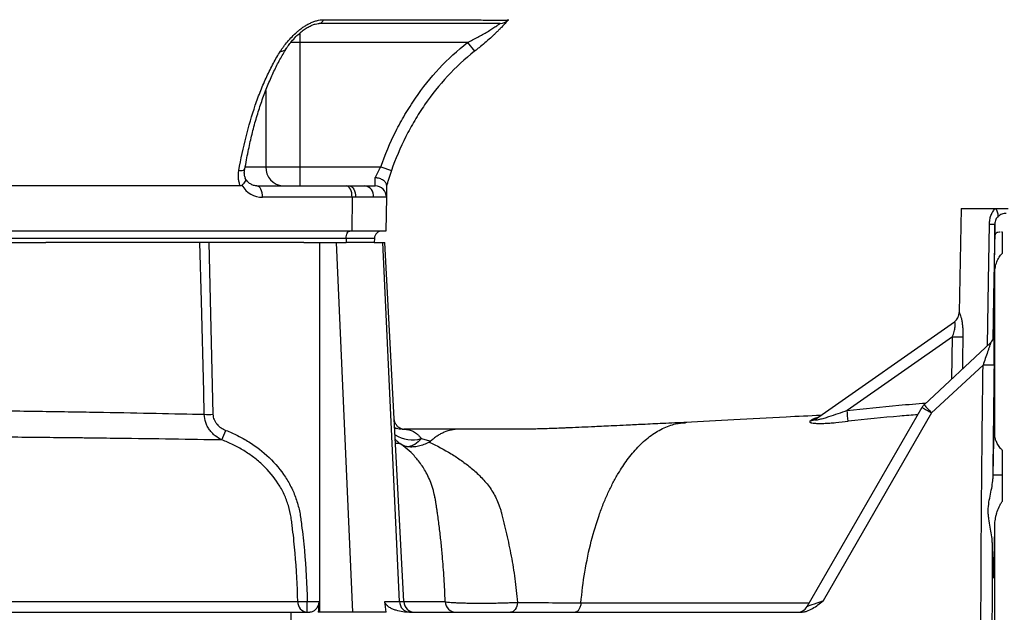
# Model space of a CAD drawing. Header units: millimetres. Extents: x 1858 to 4107, y 1016 to 5019.
# Tile 6 of 19: x 2629 to 3151, y 1531 to 1845. Entities that reach past the tile are written whole.
import ezdxf

# ---------------------------------------------------------------- set-up
doc = ezdxf.new("R2010")
doc.units = ezdxf.units.MM
doc.header["$LTSCALE"] = 2

msp = doc.modelspace()

# ---------------------------------------------------------------- linework, layer by layer
at = {"color": 7, "linetype": 'Continuous', "lineweight": 25}
for p, q in [((2790.1, 1844.72), (2869.86, 1844.72)), ((2866.42, 1832.71), (2777.61, 1832.71)), ((2777.61, 1832.71), (2777.61, 1766.71)), ((2866.42, 1832.71), (2870.14, 1828)), ((2748.28, 1765.62), (2748.3, 1765.69)), ((2759.53, 1766.71), (2777.61, 1766.71)), ((2777.61, 1766.71), (2777.61, 1756.71)), ((2777.61, 1766.71), (2820.43, 1766.71)), ((2820.43, 1766.71), (2826.1, 1764.73)), ((2817.44, 1756.71), (2817.56, 1761.02)), ((2745.97, 1756.71), (2475.59, 1756.71)), ((2754.74, 1756.71), (2802.23, 1756.71)), ((2802.23, 1756.71), (2803.81, 1756.71)), ((2803.81, 1756.71), (2811.78, 1756.71)), ((2811.78, 1756.71), (2817.44, 1756.71)), ((2823.55, 1756.96), (2823.44, 1750.61)), ((2805.23, 1750.61), (2757.74, 1750.61)), ((2805.23, 1750.61), (2805.07, 1732.71)), ((2807.12, 1750.61), (2805.23, 1750.61)), ((2816.66, 1750.61), (2807.12, 1750.61)), ((2823.44, 1750.61), (2816.66, 1750.61)), ((2823.44, 1750.61), (2823.12, 1732.71)), ((3128.02, 1744.71), (3127.06, 1689.49)), ((3128.02, 1744.71), (3146.19, 1744.71)), ((3146.19, 1744.71), (3153.03, 1744.71)), ((3145.92, 1730.31), (3145.92, 1736.45)), ((2802.06, 1728.85), (2413.06, 1728.85)), ((2805.07, 1732.71), (2416.07, 1732.71)), ((2802.06, 1728.85), (2802.02, 1726.71)), ((2817.09, 1728.85), (2802.06, 1728.85)), ((2823.12, 1732.71), (2805.07, 1732.71)), ((2817.09, 1728.85), (2817.02, 1726.71)), ((3150.02, 1732.16), (3149.56, 1732.15)), ((3150.02, 1720.96), (3150.02, 1732.16)), ((2572.06, 1726.71), (2642.98, 1726.71)), ((2779.66, 1726.71), (2642.98, 1726.71)), ((2729.24, 1726.71), (2731.5, 1635.62)), ((2779.66, 1726.71), (2788.16, 1726.71)), ((2788.16, 1530.71), (2788.16, 1726.71)), ((2788.16, 1726.71), (2796.95, 1726.71)), ((2805.57, 1530.71), (2796.95, 1726.71)), ((2796.95, 1726.71), (2802.16, 1726.71)), ((2817.02, 1726.71), (2802.16, 1726.71)), ((2817.02, 1726.71), (2821.53, 1726.71)), ((2830.41, 1536.4), (2821.53, 1726.71)), ((2821.53, 1726.71), (2822.67, 1726.71)), ((2832.65, 1536.4), (2822.67, 1726.71)), ((3145.92, 1624.3), (3145.92, 1710.6)), ((3050.89, 1633.1), (3124.56, 1684.68)), ((3123.52, 1676.76), (3067.6, 1637.61)), ((3144.9, 1676.28), (3144.88, 1675.24)), ((3144.9, 1676.28), (3145.3, 1676.28)), ((3108.5, 1640.72), (3143.7, 1673.55)), ((3139.68, 1661.73), (3112.44, 1636.34)), ((3046.41, 1533.71), (3107.39, 1639.33)), ((3112.44, 1636.34), (3054.92, 1536.7)), ((2831.56, 1627.71), (2832.83, 1627.71)), ((2862.12, 1627.71), (2832.67, 1627.71)), ((2893.23, 1627.71), (2861.78, 1627.71)), ((2830.04, 1620.53), (2833.32, 1618.72)), ((3150.02, 1589.52), (3150.02, 1616.58)), ((3144.9, 1603.52), (3150.02, 1603.52)), ((3145.92, 1454.69), (3145.92, 1576.73)), ((3144.9, 1552.09), (3145.43, 1552.09)), ((2781.45, 1536.4), (2787.58, 1536.4)), ((2781.45, 1530.71), (2781.45, 1536.4)), ((2822.52, 1536.4), (2830.41, 1536.4)), ((2388.5, 1530.71), (2772.71, 1530.71)), ((2772.71, 1530.71), (2772.71, 1500.71)), ((2772.71, 1530.71), (2782.84, 1530.71)), ((2788.16, 1530.71), (2787.34, 1530.71)), ((2805.57, 1530.71), (2788.16, 1530.71)), ((2823.24, 1530.71), (2805.57, 1530.71)), ((2835.73, 1530.71), (3037.29, 1530.71)), ((3037.29, 1530.71), (3042.93, 1530.71))]:
    msp.add_line(p, q, dxfattribs=at)
at = {"color": 8, "linetype": 'Continuous', "lineweight": 25}
for p, q in [((2777.61, 1837.84), (2777.61, 1832.71)), ((2777.61, 1832.71), (2772.73, 1832.71)), ((2759.53, 1807.26), (2759.53, 1766.71)), ((2748.82, 1766.71), (2759.53, 1766.71)), ((3145.92, 1736.45), (3144.87, 1675.21)), ((3123.23, 1654.45), (3123.52, 1676.76)), ((2830.41, 1536.4), (2832.65, 1536.4))]:
    msp.add_line(p, q, dxfattribs=at)
at = {"color": 7, "linetype": 'Continuous', "lineweight": 25, "flags": 128}
for points in [[(2888.14, 1844.72), (2888.14, 1844.72)], [(2757.74, 1750.61), (2757.7, 1751.79), (2757.53, 1752.93), (2757.26, 1753.99), (2756.88, 1754.92), (2756.43, 1755.68), (2755.9, 1756.24), (2755.34, 1756.59), (2754.74, 1756.71)], [(2805.23, 1750.61), (2805.18, 1751.79), (2805.02, 1752.93), (2804.74, 1753.99), (2804.37, 1754.92), (2803.91, 1755.68), (2803.39, 1756.24), (2802.82, 1756.59), (2802.23, 1756.71)], [(2803.81, 1756.71), (2804.46, 1756.59), (2805.09, 1756.24), (2805.67, 1755.68), (2806.17, 1754.92), (2806.58, 1753.99), (2806.89, 1752.93), (2807.07, 1751.79), (2807.12, 1750.61)], [(2802.06, 1728.85), (2802.11, 1729.61), (2802.23, 1730.34), (2802.42, 1731), (2802.67, 1731.59), (2802.97, 1732.07), (2803.31, 1732.42), (2803.67, 1732.64), (2804.06, 1732.71)], [(2726.87, 1635.62), (2726.57, 1647.6), (2725.37, 1695.52), (2724.59, 1726.71)], [(3145.53, 1661.66), (3145.4, 1661.66), (3145.06, 1661.67), (3144.52, 1661.67), (3143.8, 1661.68), (3142.92, 1661.69), (3141.91, 1661.71), (3140.82, 1661.72), (3139.68, 1661.73)], [(2892.87, 1535.99), (2892.73, 1534.93), (2892.48, 1533.92), (2892.13, 1533.01), (2891.68, 1532.22), (2891.15, 1531.58), (2890.56, 1531.1), (2889.93, 1530.81), (2889.27, 1530.71)]]:
    msp.add_lwpolyline(points, dxfattribs=at)
at = {"color": 8, "linetype": 'Continuous', "lineweight": 25, "flags": 128}
for points in [[(2745.22, 1764.73), (2746.18, 1764.77), (2746.99, 1764.88), (2747.63, 1765.07), (2748.06, 1765.31), (2748.28, 1765.61), (2748.28, 1765.62)], [(3142.05, 1672.01), (3142.6, 1706.12), (3143.08, 1736.45)], [(3129.06, 1676.74), (3128.89, 1664.74), (3128.82, 1659.67)]]:
    msp.add_lwpolyline(points, dxfattribs=at)
at = {"color": 7, "linetype": 'Continuous', "lineweight": 25}
for centre, radius, start, end in [((2787.38, 1845.49), 2.82, 279.6854, 344.1781), ((2883.65, 1848.71), 6, 270, 318.372), ((2769.08, 1766.25), 9.56, 177.253, 266.9603), ((2811.14, 1751.2), 5.55, 353.8939, 83.4139), ((2817.44, 1750.71), 6, 359, 90), ((3142.48, 1740.94), 5.29, 355.6287, 45.4711), ((3144.48, 1790.04), 53.61, 268.506, 271.5389), ((2821.09, 1728.71), 4, 90, 178), ((3121.06, 1689.56), 6, 305, 359.3466), ((3121.12, 1689.58), 5.98, 305.0183, 359.1443), ((3126.98, 1879.97), 203.24, 269.0235, 270.5846), ((3139.61, 1677.93), 6, 313.0001, 336.7188), ((3139.52, 1677.85), 6, 313.0001, 332.6513), ((3112.59, 1636.33), 6, 133, 150), ((3174.27, 1746.32), 126.17, 237.991, 240.6567), ((3173.04, 1694.84), 84.23, 219.9793, 223.9908), ((2729.18, 1714.9), 79.32, 268.3283, 271.6717), ((3049.1, 1638.49), 5.44, 273.1046, 304.9011), ((2782.1, 1602.92), 287.6, 5.7852, 6.9267), ((3047.92, 1637.36), 5.19, 272.3489, 304.8457), ((2622.5, 1672.1), 124.28, 336.2416, 338.7733), ((2781.96, 1536.2), 5.52, 177.59, 264.6419), ((2779.5, 1608.29), 71.92, 267.568, 271.5495), ((2836.07, 1536.36), 5.66, 179.6502, 266.7227), ((2838.64, 1536.71), 6, 183, 270), ((2860.57, 1536.71), 6, 182.5141, 269.9738), ((3041.22, 1536.71), 6, 270, 330)]:
    msp.add_arc(centre, radius, start, end, dxfattribs=at)
at = {"color": 8, "linetype": 'Continuous', "lineweight": 25}
for centre, radius, start, end in [((2767.54, 1831.54), 3.55, 265.1103, 325.4453), ((3139.52, 1677.85), 6, 332.6515, 359.1973), ((3139.61, 1677.94), 6, 336.7189, 359.2171), ((2830.85, 1632.64), 4.96, 232.2455, 248.5567), ((2837.12, 1638.48), 16.44, 236.3581, 287.1009)]:
    msp.add_arc(centre, radius, start, end, dxfattribs=at)
at = {"color": 7, "linetype": 'Continuous', "lineweight": 25}
for centre, major_axis, ratio, start_param, end_param in [((2757.88, 1766.61), (0.56, 15.99), 0.865762, 2.247727, 3.17178), ((3098.76, -3259.3), (0, 7632.45), 0.052408, 0.891393, 0.89235), ((3055.07, 1536.71), (8.66, 3), 0.004948, 1.586863, 3.135878)]:
    msp.add_ellipse(centre, major_axis=major_axis, ratio=ratio, start_param=start_param, end_param=end_param, dxfattribs=at)
for points, knots in [([(2767.24, 1828), (2767.5, 1828.42), (2767.79, 1828.83), (2768.37, 1829.67), (2768.67, 1830.09), (2769.62, 1831.36), (2770.29, 1832.21), (2771.76, 1833.95), (2772.55, 1834.83), (2774.23, 1836.57), (2775.12, 1837.42), (2776.58, 1838.68), (2777.08, 1839.1), (2778.12, 1839.91), (2778.65, 1840.3), (2779.75, 1841.06), (2780.31, 1841.43), (2781.47, 1842.12), (2782.07, 1842.45), (2783.29, 1843.05), (2783.9, 1843.33), (2785.15, 1843.81), (2785.78, 1844.03), (2787.68, 1844.54), (2788.91, 1844.72), (2790.1, 1844.72)], [0, 0, 0, 0, 0.0625, 0.0625, 0.125, 0.125, 0.25, 0.25, 0.375, 0.375, 0.5, 0.5, 0.5625, 0.5625, 0.625, 0.625, 0.6875, 0.6875, 0.75, 0.75, 0.8125, 0.8125, 0.875, 0.875, 1, 1, 1, 1]), ([(2770.48, 1829.52), (2770.82, 1830.05), (2771.58, 1831.23), (2773.24, 1833.32), (2775.27, 1835.6), (2777.53, 1837.73), (2779.72, 1839.47), (2781.86, 1840.83), (2783.88, 1841.83), (2785.72, 1842.45), (2787.11, 1842.71), (2787.66, 1842.69), (2787.82, 1842.68)], [0, 0, 0, 0, 0.108583, 0.244155, 0.401828, 0.528815, 0.639703, 0.736884, 0.821574, 0.89552, 0.969539, 1, 1, 1, 1]), ([(2883.65, 1842.71), (2883.65, 1842.71), (2883.65, 1842.71), (2883.65, 1842.71), (2883.65, 1842.71), (2883.65, 1842.71), (2883.66, 1842.71), (2883.65, 1842.71), (2883.59, 1842.71), (2883.34, 1842.71), (2883.15, 1842.71), (2882.66, 1842.71), (2882.36, 1842.71), (2881.65, 1842.71), (2881.23, 1842.71), (2880.28, 1842.71), (2879.75, 1842.71), (2878.02, 1842.71), (2876.67, 1842.71), (2874.36, 1842.71), (2873.54, 1842.71), (2871.83, 1842.71), (2870.94, 1842.71), (2869.56, 1842.71), (2869.09, 1842.71), (2868.14, 1842.71), (2867.65, 1842.71), (2866.18, 1842.71), (2863.24, 1842.71), (2852.47, 1842.71), (2827.02, 1842.71), (2803.52, 1842.71), (2787.85, 1842.71)], [0, 0, 0, 0, 0.25, 0.375, 0.40625, 0.40625, 0.421875, 0.421875, 0.4375, 0.4375, 0.453125, 0.453125, 0.46875, 0.46875, 0.484375, 0.484375, 0.5, 0.5, 0.53125, 0.53125, 0.546875, 0.546875, 0.5625, 0.5625, 0.570312, 0.570312, 0.578125, 0.578125, 0.59375, 0.625, 0.75, 1, 1, 1, 1]), ([(2866.42, 1832.71), (2867.33, 1833.16), (2868.24, 1833.6), (2870.05, 1834.5), (2870.94, 1834.97), (2872.7, 1835.91), (2873.57, 1836.39), (2875.29, 1837.37), (2876.14, 1837.87), (2877.79, 1838.85), (2878.58, 1839.34), (2879.72, 1840.07), (2880.08, 1840.3), (2880.79, 1840.76), (2881.12, 1840.98), (2881.75, 1841.4), (2882.05, 1841.6), (2882.59, 1841.97), (2882.82, 1842.13), (2883.12, 1842.34), (2883.21, 1842.4), (2883.37, 1842.51), (2883.44, 1842.56), (2883.6, 1842.67), (2883.65, 1842.71), (2883.65, 1842.71)], [0, 0, 0, 0, 0.125, 0.125, 0.25, 0.25, 0.375, 0.375, 0.5, 0.5, 0.625, 0.625, 0.6875, 0.6875, 0.75, 0.75, 0.8125, 0.8125, 0.875, 0.875, 0.90625, 0.90625, 0.9375, 0.9375, 1, 1, 1, 1]), ([(2869.86, 1844.72), (2870.2, 1844.71), (2870.54, 1844.7), (2871.2, 1844.67), (2871.53, 1844.65), (2872.49, 1844.62), (2873.13, 1844.59), (2874.97, 1844.53), (2876.14, 1844.5), (2879.47, 1844.42), (2881.37, 1844.4), (2883.74, 1844.4), (2884.46, 1844.41), (2885.7, 1844.43), (2886.22, 1844.45), (2887.09, 1844.5), (2887.44, 1844.53), (2887.81, 1844.59), (2887.91, 1844.62), (2888.02, 1844.65), (2888.06, 1844.67), (2888.11, 1844.7), (2888.13, 1844.71), (2888.14, 1844.72)], [0, 0, 0, 0, 0.03125, 0.03125, 0.0625, 0.0625, 0.125, 0.125, 0.25, 0.25, 0.5, 0.5, 0.625, 0.625, 0.75, 0.75, 0.875, 0.875, 0.9375, 0.9375, 0.96875, 0.96875, 1, 1, 1, 1]), ([(2888.14, 1844.72), (2888.14, 1844.72), (2888.1, 1844.68), (2887.94, 1844.5), (2887.82, 1844.36), (2887.51, 1844.02), (2887.32, 1843.81), (2886.87, 1843.32), (2886.62, 1843.04), (2885.77, 1842.13), (2885.12, 1841.43), (2884.01, 1840.28), (2883.62, 1839.88), (2882.81, 1839.07), (2882.39, 1838.66), (2881.54, 1837.82), (2881.1, 1837.4), (2880.19, 1836.53), (2879.72, 1836.1), (2878.31, 1834.79), (2877.34, 1833.92), (2875.35, 1832.2), (2874.34, 1831.35), (2872.79, 1830.08), (2872.26, 1829.66), (2871.2, 1828.83), (2870.67, 1828.42), (2870.14, 1828)], [0, 0, 0, 0, 0.0625, 0.0625, 0.125, 0.125, 0.1875, 0.1875, 0.25, 0.25, 0.375, 0.375, 0.4375, 0.4375, 0.5, 0.5, 0.5625, 0.5625, 0.625, 0.625, 0.75, 0.75, 0.875, 0.875, 0.9375, 0.9375, 1, 1, 1, 1]), ([(2820.43, 1766.71), (2822.69, 1773.17), (2825.33, 1779.43), (2829.92, 1788.53), (2831.55, 1791.51), (2835.02, 1797.38), (2836.86, 1800.27), (2842.66, 1808.68), (2846.89, 1813.96), (2856.08, 1823.85), (2861.04, 1828.47), (2866.42, 1832.71)], [0, 0, 0, 0, 0.25, 0.25, 0.375, 0.375, 0.5, 0.5, 0.75, 0.75, 1, 1, 1, 1]), ([(2745.22, 1764.73), (2746.3, 1770.92), (2747.56, 1776.9), (2750.46, 1788.44), (2752.1, 1794.01), (2754.85, 1802.03), (2755.81, 1804.65), (2757.34, 1808.49), (2757.87, 1809.75), (2758.93, 1812.24), (2759.48, 1813.46), (2761.15, 1817.07), (2762.31, 1819.39), (2764.71, 1823.84), (2765.95, 1825.97), (2767.24, 1828)], [0, 0, 0, 0, 0.25, 0.25, 0.5, 0.5, 0.625, 0.625, 0.6875, 0.6875, 0.75, 0.75, 0.875, 0.875, 1, 1, 1, 1]), ([(2748.41, 1765.59), (2748.69, 1767.21), (2749.49, 1771.8), (2750.99, 1778.95), (2752.95, 1787.16), (2755.15, 1794.9), (2757.66, 1802.49), (2760.41, 1809.74), (2763.39, 1816.6), (2766.54, 1822.97), (2768.94, 1826.97), (2770.27, 1829.28), (2770.47, 1829.61)], [0, 0, 0, 0, 0.064539, 0.183436, 0.293039, 0.40899, 0.521161, 0.638864, 0.754917, 0.868822, 0.980878, 1, 1, 1, 1]), ([(2870.14, 1828), (2864.99, 1823.94), (2860.24, 1819.52), (2851.45, 1810.05), (2847.41, 1805), (2841.86, 1796.95), (2840.1, 1794.19), (2836.77, 1788.56), (2835.2, 1785.68), (2830.79, 1776.93), (2828.25, 1770.91), (2826.1, 1764.73)], [0, 0, 0, 0, 0.25, 0.25, 0.5, 0.5, 0.625, 0.625, 0.75, 0.75, 1, 1, 1, 1]), ([(2745.97, 1756.71), (2745.72, 1757.32), (2745.52, 1757.95), (2745.21, 1759.25), (2745.1, 1759.92), (2744.91, 1761.95), (2744.97, 1763.33), (2745.22, 1764.73)], [0, 0, 0, 0, 0.25, 0.25, 0.5, 0.5, 1, 1, 1, 1]), ([(2748.8, 1760.32), (2748.6, 1760.87), (2748.19, 1762), (2748.04, 1763.87), (2748.26, 1765.15), (2748.35, 1765.69)], [0, 0, 0, 0, 0.357255, 0.729416, 1, 1, 1, 1]), ([(2817.56, 1761.02), (2817.76, 1761.45), (2817.97, 1761.91), (2818.41, 1762.83), (2818.64, 1763.3), (2819.12, 1764.26), (2819.37, 1764.75), (2819.89, 1765.73), (2820.16, 1766.22), (2820.43, 1766.71)], [0, 0, 0, 0, 0.25, 0.25, 0.5, 0.5, 0.75, 0.75, 1, 1, 1, 1]), ([(2826.1, 1764.73), (2825.85, 1764.03), (2825.62, 1763.33), (2825.15, 1761.94), (2824.93, 1761.25), (2824.5, 1759.89), (2824.29, 1759.23), (2823.9, 1757.95), (2823.72, 1757.32), (2823.54, 1756.71)], [0, 0, 0, 0, 0.25, 0.25, 0.5, 0.5, 0.75, 0.75, 1, 1, 1, 1]), ([(2746.74, 1756.96), (2747.19, 1757.35), (2748.08, 1758.13), (2748.77, 1759.24), (2748.97, 1760.04), (2748.71, 1760.32), (2748.63, 1760.41)], [0, 0, 0, 0, 0.2926058, 0.5852235, 0.877754, 1, 1, 1, 1]), ([(2754.74, 1756.71), (2754.5, 1756.72), (2753.62, 1756.75), (2752.19, 1757.17), (2750.49, 1758.25), (2749.29, 1759.51), (2748.71, 1760.44), (2748.55, 1760.71)], [0, 0, 0, 0, 0.106917, 0.394988, 0.638541, 0.89762, 1, 1, 1, 1]), ([(2823.55, 1756.96), (2823.55, 1757.19), (2823.52, 1757.42), (2823.37, 1757.87), (2823.26, 1758.1), (2822.96, 1758.55), (2822.78, 1758.77), (2822.34, 1759.19), (2822.09, 1759.39), (2821.53, 1759.77), (2821.23, 1759.94), (2820.57, 1760.26), (2820.22, 1760.4), (2819.5, 1760.65), (2819.12, 1760.75), (2818.54, 1760.88), (2818.35, 1760.92), (2817.95, 1760.98), (2817.75, 1761), (2817.56, 1761.02)], [0, 0, 0, 0, 0.125, 0.125, 0.25, 0.25, 0.375, 0.375, 0.5, 0.5, 0.625, 0.625, 0.75, 0.75, 0.875, 0.875, 0.9375, 0.9375, 1, 1, 1, 1]), ([(3143.08, 1736.45), (3143.09, 1737.22), (3143.17, 1737.99), (3143.44, 1739.5), (3143.64, 1740.23), (3144.16, 1741.64), (3144.49, 1742.33), (3145.26, 1743.59), (3145.7, 1744.18), (3146.19, 1744.71)], [0, 0, 0, 0, 0.25, 0.25, 0.5, 0.5, 0.75, 0.75, 1, 1, 1, 1]), ([(3147.76, 1740.54), (3147.49, 1740.31), (3147.25, 1740.05), (3146.81, 1739.48), (3146.61, 1739.15), (3146.28, 1738.45), (3146.15, 1738.06), (3145.97, 1737.26), (3145.92, 1736.86), (3145.92, 1736.45)], [0, 0, 0, 0, 0.25, 0.25, 0.5, 0.5, 0.75, 0.75, 1, 1, 1, 1]), ([(3151.92, 1741.98), (3151.55, 1742.01), (3151.18, 1742), (3150.43, 1741.89), (3150.05, 1741.8), (3149.33, 1741.54), (3148.97, 1741.37), (3148.32, 1740.98), (3148.02, 1740.76), (3147.76, 1740.54)], [0, 0, 0, 0, 0.25, 0.25, 0.5, 0.5, 0.75, 0.75, 1, 1, 1, 1]), ([(3145.92, 1730.31), (3145.89, 1729.46), (3145.86, 1728.35), (3145.81, 1726.3), (3145.79, 1725.54), (3145.75, 1723.91), (3145.74, 1723.04), (3145.68, 1720.28), (3145.63, 1718.23), (3145.57, 1714.84), (3145.55, 1713.67), (3145.5, 1711.27), (3145.48, 1710.04), (3145.43, 1707.52), (3145.41, 1706.22), (3145.36, 1703.57), (3145.33, 1702.21), (3145.26, 1698.13), (3145.21, 1695.37), (3145.14, 1691.18), (3145.12, 1689.77), (3145.07, 1686.99), (3145.05, 1685.61), (3145, 1682.89), (3144.98, 1681.55), (3144.95, 1679.55), (3144.94, 1678.89), (3144.92, 1677.58), (3144.91, 1676.93), (3144.9, 1676.28)], [0, 0, 0, 0, 0.125, 0.125, 0.1875, 0.1875, 0.25, 0.25, 0.375, 0.375, 0.4375, 0.4375, 0.5, 0.5, 0.5625, 0.5625, 0.625, 0.625, 0.75, 0.75, 0.8125, 0.8125, 0.875, 0.875, 0.9375, 0.9375, 0.96875, 0.96875, 1, 1, 1, 1]), ([(3148.86, 1732.14), (3148.7, 1732.14), (3147.26, 1732.12), (3146.28, 1731.63), (3146.01, 1730.65), (3145.92, 1730.31)], [0, 0, 0, 0, 0.077235, 0.672079, 1, 1, 1, 1]), ([(3145.92, 1710.6), (3145.93, 1711.63), (3146.04, 1712.62), (3146.31, 1714.06), (3146.42, 1714.53), (3146.68, 1715.45), (3146.83, 1715.91), (3147.32, 1717.23), (3147.72, 1718.06), (3148.44, 1719.23), (3148.7, 1719.61), (3149.3, 1720.32), (3149.63, 1720.66), (3150.02, 1720.96)], [0, 0, 0, 0, 0.25, 0.25, 0.375, 0.375, 0.5, 0.5, 0.75, 0.75, 0.875, 0.875, 1, 1, 1, 1]), ([(3145.43, 1677.04), (3145.44, 1677.5), (3145.49, 1680), (3145.57, 1684.93), (3145.67, 1691.65), (3145.77, 1698.31), (3145.85, 1704.73), (3145.89, 1708.64), (3145.92, 1710.6)], [0, 0, 0, 0, 0.0445529, 0.2389273, 0.4332982, 0.6276689, 0.8138345, 1, 1, 1, 1]), ([(3127.1, 1689.49), (3127.15, 1689.53), (3127.21, 1689.46), (3127.39, 1689.11), (3127.5, 1688.83), (3127.74, 1688.11), (3127.88, 1687.66), (3128.13, 1686.63), (3128.26, 1686.06), (3128.44, 1685.12), (3128.49, 1684.79), (3128.6, 1684.13), (3128.65, 1683.79), (3128.79, 1682.75), (3128.86, 1682.02), (3129.03, 1679.8), (3129.08, 1678.28), (3129.06, 1676.74)], [0, 0, 0, 0, 0.125, 0.125, 0.25, 0.25, 0.375, 0.375, 0.5, 0.5, 0.5625, 0.5625, 0.625, 0.625, 0.75, 0.75, 1, 1, 1, 1]), ([(3123.52, 1676.76), (3123.85, 1677.65), (3124.14, 1678.55), (3124.48, 1679.9), (3124.58, 1680.36), (3124.75, 1681.23), (3124.81, 1681.66), (3124.89, 1682.47), (3124.91, 1682.86), (3124.9, 1683.54), (3124.88, 1683.84), (3124.81, 1684.31), (3124.76, 1684.48), (3124.66, 1684.69), (3124.61, 1684.72), (3124.56, 1684.68)], [0, 0, 0, 0, 0.25, 0.25, 0.375, 0.375, 0.5, 0.5, 0.625, 0.625, 0.75, 0.75, 0.875, 0.875, 1, 1, 1, 1]), ([(3145.49, 1677.27), (3145.49, 1677.27), (3145.49, 1677.3), (3145.48, 1677.22), (3145.46, 1677.02), (3145.39, 1676.59), (3145.23, 1675.9), (3144.96, 1675.38), (3144.82, 1675.11)], [0, 0, 0, 0, 0.066759, 0.213245, 0.3219, 0.442007, 0.712669, 1, 1, 1, 1]), ([(3145.52, 1677.77), (3145.54, 1677.79), (3145.56, 1677.81), (3145.58, 1677.83), (3145.59, 1677.84), (3145.6, 1677.85), (3145.61, 1677.85)], [0, 0, 0, 0, 0.003, 0.003, 0.003, 0.004117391, 0.004117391, 0.004117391, 0.004117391]), ([(3145.53, 1661.66), (3145.55, 1663.52), (3145.57, 1665.35), (3145.6, 1668.04), (3145.61, 1668.92), (3145.62, 1670.61), (3145.63, 1671.43), (3145.63, 1672.62), (3145.64, 1673), (3145.64, 1673.74), (3145.64, 1674.09), (3145.64, 1674.77), (3145.64, 1675.09), (3145.64, 1675.7), (3145.64, 1675.98), (3145.64, 1676.49), (3145.64, 1676.72), (3145.64, 1677.13), (3145.63, 1677.3), (3145.63, 1677.72), (3145.62, 1677.86), (3145.61, 1677.85)], [0, 0, 0, 0, 0.25, 0.25, 0.375, 0.375, 0.5, 0.5, 0.5625, 0.5625, 0.625, 0.625, 0.6875, 0.6875, 0.75, 0.75, 0.8125, 0.8125, 0.875, 0.875, 1, 1, 1, 1]), ([(3143.7, 1673.55), (3143.71, 1673.56), (3143.7, 1673.52), (3143.66, 1673.34), (3143.62, 1673.21), (3143.52, 1672.89), (3143.45, 1672.7), (3143.32, 1672.29), (3143.25, 1672.06), (3143.01, 1671.35), (3142.84, 1670.85), (3142.48, 1669.79), (3142.29, 1669.23), (3141.71, 1667.56), (3141.31, 1666.41), (3140.5, 1664.08), (3140.09, 1662.91), (3139.68, 1661.73)], [0, 0, 0, 0, 0.0625, 0.0625, 0.125, 0.125, 0.1875, 0.1875, 0.25, 0.25, 0.375, 0.375, 0.5, 0.5, 0.75, 0.75, 1, 1, 1, 1]), ([(3139.68, 1369.7), (3139.37, 1394.03), (3139.1, 1418.37), (3138.7, 1467.04), (3138.58, 1491.38), (3138.58, 1540.05), (3138.7, 1564.39), (3139.09, 1613.06), (3139.37, 1637.4), (3139.68, 1661.73)], [0, 0, 0, 0, 0.25, 0.25, 0.5, 0.5, 0.75, 0.75, 1, 1, 1, 1]), ([(2467.69, 1638.9), (2480.22, 1638.82), (2492.67, 1638.74), (2508.16, 1638.62), (2511.26, 1638.59), (2517.44, 1638.55), (2520.52, 1638.52), (2529.72, 1638.45), (2535.78, 1638.39), (2553.79, 1638.24), (2565.54, 1638.13), (2588.56, 1637.89), (2599.82, 1637.76), (2621.84, 1637.49), (2632.6, 1637.35), (2645.73, 1637.15), (2648.34, 1637.11), (2653.51, 1637.03), (2656.06, 1636.99), (2663.65, 1636.87), (2668.61, 1636.78), (2683.17, 1636.52), (2692.47, 1636.34), (2710.28, 1635.98), (2718.78, 1635.8), (2726.87, 1635.62)], [0, 0, 0, 0, 0.125, 0.125, 0.15625, 0.15625, 0.1875, 0.1875, 0.25, 0.25, 0.375, 0.375, 0.5, 0.5, 0.625, 0.625, 0.65625, 0.65625, 0.6875, 0.6875, 0.75, 0.75, 0.875, 0.875, 1, 1, 1, 1]), ([(2736.24, 1622.03), (2734.93, 1622.63), (2733.72, 1623.38), (2732.05, 1624.74), (2731.51, 1625.23), (2730.52, 1626.28), (2730.06, 1626.84), (2729.22, 1628.02), (2728.84, 1628.63), (2728.17, 1629.94), (2727.89, 1630.61), (2727.18, 1632.67), (2726.91, 1634.14), (2726.87, 1635.62)], [0, 0, 0, 0, 0.25, 0.25, 0.375, 0.375, 0.5, 0.5, 0.625, 0.625, 0.75, 0.75, 1, 1, 1, 1]), ([(2731.5, 1635.62), (2731.52, 1634.64), (2731.74, 1633.68), (2732.29, 1632.35), (2732.51, 1631.92), (2733.03, 1631.1), (2733.32, 1630.71), (2734.26, 1629.62), (2735, 1628.98), (2736.59, 1627.9), (2737.44, 1627.46), (2738.34, 1627.1)], [0, 0, 0, 0, 0.25, 0.25, 0.375, 0.375, 0.5, 0.5, 0.75, 0.75, 1, 1, 1, 1]), ([(3053.69, 1635.06), (3047.55, 1634.76), (3031.87, 1633.98), (3007.73, 1632.72), (2990.41, 1631.77), (2981.9, 1631.3)], [0, 0, 0, 0, 0.246918, 0.62998, 1, 1, 1, 1]), ([(3067.6, 1637.61), (3065.97, 1637.01), (3064.33, 1636.43), (3061.05, 1635.29), (3059.42, 1634.74), (3056.96, 1633.96), (3056.14, 1633.71), (3054.52, 1633.24), (3053.72, 1633.02), (3052.55, 1632.74), (3052.17, 1632.65), (3051.45, 1632.53), (3051.11, 1632.48), (3050.71, 1632.48), (3050.6, 1632.49), (3050.47, 1632.55), (3050.44, 1632.6), (3050.46, 1632.72), (3050.51, 1632.79), (3050.67, 1632.94), (3050.77, 1633.02), (3050.89, 1633.1)], [0, 0, 0, 0, 0.25, 0.25, 0.5, 0.5, 0.625, 0.625, 0.75, 0.75, 0.8125, 0.8125, 0.875, 0.875, 0.90625, 0.90625, 0.9375, 0.9375, 0.96875, 0.96875, 1, 1, 1, 1]), ([(3052.18, 1634.01), (3052.09, 1633.95), (3051.86, 1633.79), (3051.64, 1633.69), (3051.62, 1633.68), (3051.61, 1633.68)], [0, 0, 0, 0, 0.262695, 0.669594, 1, 1, 1, 1]), ([(2831.92, 1627.76), (2831.85, 1627.77), (2831.67, 1627.81), (2830.98, 1628.06), (2829.95, 1628.64), (2828.85, 1629.65), (2828.01, 1631.07), (2827.56, 1632.32), (2827.61, 1633.04), (2827.62, 1633.15)], [0, 0, 0, 0, 0.061443, 0.183126, 0.348854, 0.530915, 0.735919, 0.957857, 1, 1, 1, 1]), ([(2830.88, 1627.72), (2830.68, 1627.74), (2830.25, 1627.77), (2829.07, 1627.95), (2828.15, 1628.32), (2827.82, 1628.46)], [0, 0, 0, 0, 0.363738, 0.769331, 1, 1, 1, 1]), ([(2982.73, 1631.34), (2978.44, 1631.14), (2970.52, 1630.78), (2959.86, 1630.28), (2951.22, 1629.86), (2944.35, 1629.54), (2938.78, 1629.27), (2933.21, 1629.01), (2927.22, 1628.74), (2921.89, 1628.51), (2917.8, 1628.34), (2914.53, 1628.21), (2909.37, 1628.02), (2902.16, 1627.78), (2896.34, 1627.74), (2893.23, 1627.72)], [0, 0, 0, 0, 0.145973, 0.270214, 0.372761, 0.453596, 0.514924, 0.570791, 0.648942, 0.722377, 0.747298, 0.780288, 0.822866, 0.905042, 1, 1, 1, 1]), ([(2946.34, 1604.29), (2947.9, 1606.76), (2951.16, 1611.9), (2956.73, 1618.48), (2962.98, 1624.14), (2969.73, 1628.28), (2976.11, 1630.73), (2980.19, 1631.03), (2981.91, 1631.16)], [0, 0, 0, 0, 0.153816, 0.321137, 0.499614, 0.683901, 0.866632, 1, 1, 1, 1]), ([(3048.14, 1632.17), (3047.95, 1632.04), (3047.84, 1631.92), (3047.76, 1631.67), (3047.81, 1631.55), (3048.01, 1631.4), (3048.1, 1631.34), (3048.31, 1631.25), (3048.43, 1631.21), (3048.84, 1631.09), (3049.18, 1631.02), (3049.95, 1630.92), (3050.36, 1630.88), (3051.25, 1630.83), (3051.72, 1630.81), (3053.17, 1630.78), (3054.18, 1630.8), (3056.27, 1630.87), (3057.34, 1630.92), (3059.49, 1631.06), (3060.57, 1631.15), (3063.83, 1631.43), (3066.03, 1631.66), (3068.24, 1631.91)], [0, 0, 0, 0, 0.0625, 0.0625, 0.125, 0.125, 0.15625, 0.15625, 0.1875, 0.1875, 0.25, 0.25, 0.3125, 0.3125, 0.375, 0.375, 0.5, 0.5, 0.625, 0.625, 0.75, 0.75, 1, 1, 1, 1]), ([(3145.65, 1628.75), (3145.62, 1628.66), (3145.59, 1628.42), (3145.53, 1627.7), (3145.5, 1627.2), (3145.45, 1626.26), (3145.44, 1625.91), (3145.4, 1625.15), (3145.39, 1624.74), (3145.34, 1623.43), (3145.3, 1622.44), (3145.25, 1620.78), (3145.24, 1620.2), (3145.2, 1618.97), (3145.19, 1618.33), (3145.14, 1616.35), (3145.11, 1614.94), (3145.04, 1611.95), (3145.01, 1610.37), (3144.95, 1607.05), (3144.92, 1605.31), (3144.9, 1603.52)], [0, 0, 0, 0, 0.125, 0.125, 0.25, 0.25, 0.3125, 0.3125, 0.375, 0.375, 0.5, 0.5, 0.5625, 0.5625, 0.625, 0.625, 0.75, 0.75, 0.875, 0.875, 1, 1, 1, 1]), ([(3145.92, 1624.3), (3145.89, 1625.35), (3145.84, 1627.3), (3145.76, 1628.65), (3145.7, 1628.67), (3145.68, 1628.68)], [0, 0, 0, 0, 0.400172, 0.747371, 1, 1, 1, 1]), ([(2736.24, 1622.03), (2727.89, 1622.17), (2719.08, 1622.3), (2700.6, 1622.58), (2690.93, 1622.71), (2675.74, 1622.91), (2670.57, 1622.97), (2662.64, 1623.07), (2659.97, 1623.1), (2654.57, 1623.16), (2651.84, 1623.19), (2638.08, 1623.34), (2626.79, 1623.45), (2603.67, 1623.66), (2591.83, 1623.75), (2567.61, 1623.93), (2555.23, 1624.02), (2536.24, 1624.14), (2529.84, 1624.18), (2520.14, 1624.24), (2516.89, 1624.26), (2510.38, 1624.29), (2507.12, 1624.31), (2490.81, 1624.4), (2477.69, 1624.47), (2464.49, 1624.53)], [0, 0, 0, 0, 0.125, 0.125, 0.25, 0.25, 0.3125, 0.3125, 0.34375, 0.34375, 0.375, 0.375, 0.5, 0.5, 0.625, 0.625, 0.75, 0.75, 0.8125, 0.8125, 0.84375, 0.84375, 0.875, 0.875, 1, 1, 1, 1]), ([(2738.34, 1627.1), (2740.46, 1626.26), (2742.54, 1625.34), (2746.61, 1623.3), (2748.6, 1622.19), (2754.35, 1618.6), (2757.94, 1615.86), (2764.53, 1609.56), (2767.42, 1606.11), (2771.1, 1600.45), (2772.22, 1598.49), (2774.21, 1594.39), (2775.06, 1592.29), (2776.49, 1588.02), (2777.06, 1585.86), (2777.59, 1583.1), (2777.69, 1582.54), (2777.86, 1581.43), (2777.94, 1580.87), (2778.17, 1579.19), (2778.32, 1578.07), (2779.03, 1572.46), (2779.52, 1567.97), (2780.76, 1554.47), (2781.26, 1545.44), (2781.45, 1536.4)], [0, 0, 0, 0, 0.0625, 0.0625, 0.125, 0.125, 0.25, 0.25, 0.375, 0.375, 0.4375, 0.4375, 0.5, 0.5, 0.5625, 0.5625, 0.578125, 0.578125, 0.59375, 0.59375, 0.625, 0.625, 0.75, 0.75, 1, 1, 1, 1]), ([(2831.14, 1627.71), (2831.07, 1627.71), (2831, 1627.71), (2830.85, 1627.71), (2830.77, 1627.71), (2830.7, 1627.71)], [0, 0, 0, 0, 0.5, 0.5, 1, 1, 1, 1]), ([(2832.83, 1627.71), (2832.83, 1627.71), (2832.83, 1627.71), (2832.84, 1627.71), (2832.85, 1627.71), (2832.88, 1627.71), (2832.93, 1627.71), (2833.04, 1627.71), (2833.13, 1627.71), (2833.29, 1627.7), (2833.4, 1627.7), (2833.72, 1627.68), (2833.93, 1627.66), (2834.56, 1627.58), (2834.97, 1627.51), (2835.78, 1627.32), (2836.18, 1627.19), (2836.97, 1626.9), (2837.35, 1626.73), (2838.1, 1626.33), (2838.48, 1626.1), (2839.22, 1625.6), (2839.58, 1625.31), (2840.28, 1624.69), (2840.62, 1624.35), (2841.31, 1623.61), (2841.63, 1623.2), (2841.96, 1622.77)], [0, 0, 0, 0, 0.000977, 0.000977, 0.001953, 0.003906, 0.007813, 0.015625, 0.03125, 0.03125, 0.0625, 0.0625, 0.125, 0.125, 0.25, 0.25, 0.375, 0.375, 0.5, 0.5, 0.625, 0.625, 0.75, 0.75, 0.875, 0.875, 1, 1, 1, 1]), ([(2861.78, 1627.71), (2859.14, 1627.71), (2856.56, 1627.17), (2853.41, 1625.83), (2852.79, 1625.53), (2851.55, 1624.86), (2850.94, 1624.49), (2849.74, 1623.7), (2849.15, 1623.28), (2848, 1622.37), (2847.44, 1621.88), (2846.88, 1621.37)], [0, 0, 0, 0, 0.5, 0.5, 0.625, 0.625, 0.75, 0.75, 0.875, 0.875, 1, 1, 1, 1]), ([(3150.02, 1616.58), (3149.62, 1616.89), (3149.3, 1617.22), (3148.7, 1617.91), (3148.44, 1618.26), (3147.71, 1619.31), (3147.32, 1620), (3146.67, 1621.33), (3146.41, 1621.97), (3146.04, 1623.2), (3145.93, 1623.77), (3145.92, 1624.3)], [0, 0, 0, 0, 0.125, 0.125, 0.25, 0.25, 0.5, 0.5, 0.75, 0.75, 1, 1, 1, 1]), ([(2776.45, 1536.43), (2776.28, 1544.97), (2775.81, 1553.49), (2774.69, 1566.23), (2774.24, 1570.47), (2773.59, 1575.76), (2773.46, 1576.82), (2773.25, 1578.41), (2773.18, 1578.94), (2773.04, 1579.99), (2772.97, 1580.52), (2772.57, 1583.15), (2772.1, 1585.21), (2770.87, 1589.27), (2770.11, 1591.26), (2768.76, 1594.18), (2768.27, 1595.15), (2767.24, 1597.03), (2766.7, 1597.94), (2763.84, 1602.43), (2761.12, 1605.68), (2756.43, 1610.13), (2754.79, 1611.51), (2751.39, 1614.09), (2749.63, 1615.28), (2745.98, 1617.5), (2744.09, 1618.53), (2740.22, 1620.41), (2738.25, 1621.26), (2736.24, 1622.03)], [0, 0, 0, 0, 0.25, 0.25, 0.375, 0.375, 0.40625, 0.40625, 0.421875, 0.421875, 0.4375, 0.4375, 0.5, 0.5, 0.5625, 0.5625, 0.59375, 0.59375, 0.625, 0.625, 0.75, 0.75, 0.8125, 0.8125, 0.875, 0.875, 0.9375, 0.9375, 1, 1, 1, 1]), ([(2830.74, 1620.03), (2830.58, 1620.13), (2829.93, 1620.55), (2828.99, 1621.3), (2828.31, 1622.12), (2828.15, 1622.31)], [0, 0, 0, 0, 0.193957, 0.810437, 1, 1, 1, 1]), ([(2849.18, 1591.29), (2849.02, 1592.22), (2848.6, 1594.68), (2847.43, 1598.33), (2845.88, 1602.13), (2843.7, 1606.35), (2840.71, 1610.84), (2836.68, 1615.28), (2833.32, 1618.3), (2831.19, 1619.67), (2830.61, 1620.05)], [0, 0, 0, 0, 0.080158, 0.210986, 0.325322, 0.42899, 0.615423, 0.783896, 0.940987, 1, 1, 1, 1]), ([(2830.76, 1620.06), (2830.76, 1620.06), (2830.77, 1620.07), (2830.69, 1620.08), (2830.63, 1620.08)], [0, 0, 0, 0, 0.237365, 1, 1, 1, 1]), ([(2834.83, 1618.39), (2834.6, 1618.42), (2834.36, 1618.45), (2833.99, 1618.53), (2833.86, 1618.56), (2833.6, 1618.63), (2833.46, 1618.67), (2833.32, 1618.72)], [0, 0, 0, 0, 0.5, 0.5, 0.75, 0.75, 1, 1, 1, 1]), ([(2841.96, 1622.77), (2840.84, 1621.46), (2839.68, 1620.43), (2837.86, 1619.32), (2837.26, 1619.03), (2836.04, 1618.59), (2835.44, 1618.45), (2834.83, 1618.39)], [0, 0, 0, 0, 0.5, 0.5, 0.75, 0.75, 1, 1, 1, 1]), ([(2846.18, 1620.88), (2844.3, 1619.85), (2842.39, 1619.12), (2839.98, 1618.6), (2839.5, 1618.51), (2838.54, 1618.38), (2838.07, 1618.33), (2836.66, 1618.26), (2835.73, 1618.28), (2834.83, 1618.39)], [0, 0, 0, 0, 0.5, 0.5, 0.625, 0.625, 0.75, 0.75, 1, 1, 1, 1]), ([(2841.96, 1622.77), (2842.78, 1622.56), (2843.6, 1622.33), (2844.84, 1621.98), (2845.25, 1621.87), (2846.07, 1621.62), (2846.47, 1621.5), (2846.88, 1621.37)], [0, 0, 0, 0, 0.5, 0.5, 0.75, 0.75, 1, 1, 1, 1]), ([(2846.18, 1620.88), (2850.22, 1619), (2854.06, 1616.94), (2859.62, 1613.54), (2861.43, 1612.34), (2864.11, 1610.46), (2865, 1609.81), (2866.74, 1608.48), (2867.6, 1607.79), (2870.14, 1605.66), (2871.78, 1604.15), (2874.94, 1600.94), (2876.44, 1599.21), (2878.55, 1596.36), (2879.23, 1595.36), (2880.49, 1593.29), (2881.08, 1592.21), (2882.16, 1589.98), (2882.65, 1588.81), (2883.3, 1586.99), (2883.51, 1586.37), (2883.81, 1585.44), (2883.91, 1585.13), (2884.11, 1584.5), (2884.21, 1584.19), (2884.3, 1583.87)], [0, 0, 0, 0, 0.25, 0.25, 0.375, 0.375, 0.4375, 0.4375, 0.5, 0.5, 0.625, 0.625, 0.75, 0.75, 0.8125, 0.8125, 0.875, 0.875, 0.9375, 0.9375, 0.96875, 0.96875, 0.984375, 0.984375, 1, 1, 1, 1]), ([(2936.14, 1582.04), (2936.5, 1583.08), (2936.88, 1584.1), (2937.63, 1586.12), (2938.02, 1587.12), (2939.2, 1590.07), (2940.02, 1591.98), (2941.72, 1595.69), (2942.61, 1597.49), (2943.97, 1600.1), (2944.43, 1600.96), (2945.38, 1602.65), (2945.85, 1603.48), (2946.34, 1604.29)], [0, 0, 0, 0, 0.125, 0.125, 0.25, 0.25, 0.5, 0.5, 0.75, 0.75, 0.875, 0.875, 1, 1, 1, 1]), ([(3144.6, 1567.78), (3144.59, 1569.07), (3144.45, 1570.39), (3144.04, 1573.09), (3143.77, 1574.47), (3143.23, 1577.3), (3142.96, 1578.73), (3142.66, 1580.91), (3142.58, 1581.64), (3142.48, 1583.12), (3142.45, 1583.87), (3142.47, 1586.11), (3142.62, 1587.58), (3143.06, 1590.47), (3143.36, 1591.89), (3143.94, 1594.71), (3144.23, 1596.09), (3144.67, 1598.78), (3144.83, 1600.09), (3144.86, 1601.38)], [0, 0, 0, 0, 0.125, 0.125, 0.25, 0.25, 0.375, 0.375, 0.4375, 0.4375, 0.5, 0.5, 0.625, 0.625, 0.75, 0.75, 0.875, 0.875, 1, 1, 1, 1]), ([(2849.4, 1590.43), (2849.4, 1590.43), (2849.21, 1591.59), (2848.97, 1592.66), (2848.72, 1593.74)], [0, 0, 0, 0, 0.000029, 1, 1, 1, 1]), ([(2853.11, 1560.6), (2852.89, 1563.11), (2852.65, 1565.62), (2852.12, 1570.6), (2851.84, 1573.08), (2851.22, 1578.04), (2850.89, 1580.52), (2850.44, 1583.62), (2850.35, 1584.24), (2850.17, 1585.48), (2850.08, 1586.1), (2849.89, 1587.35), (2849.79, 1587.97), (2849.64, 1588.89), (2849.6, 1589.2), (2849.5, 1589.82), (2849.45, 1590.12), (2849.4, 1590.43)], [0, 0, 0, 0, 0.25, 0.25, 0.5, 0.5, 0.75, 0.75, 0.8125, 0.8125, 0.875, 0.875, 0.9375, 0.9375, 0.96875, 0.96875, 1, 1, 1, 1]), ([(3145.92, 1576.73), (3145.93, 1577.84), (3146.04, 1578.94), (3146.31, 1580.6), (3146.42, 1581.15), (3146.68, 1582.26), (3146.83, 1582.81), (3147.32, 1584.46), (3147.72, 1585.54), (3148.44, 1587.11), (3148.7, 1587.62), (3149.3, 1588.61), (3149.63, 1589.09), (3150.02, 1589.52)], [0, 0, 0, 0, 0.25, 0.25, 0.375, 0.375, 0.5, 0.5, 0.75, 0.75, 0.875, 0.875, 1, 1, 1, 1]), ([(2884.3, 1583.87), (2884.32, 1583.81), (2884.33, 1583.75), (2884.36, 1583.63), (2884.41, 1583.44), (2884.52, 1583.02), (2884.73, 1582.17), (2884.92, 1581.44), (2885.28, 1579.98), (2885.52, 1579.01), (2886.23, 1576.09), (2886.69, 1574.15), (2888.02, 1568.33), (2888.84, 1564.43), (2890.31, 1556.54), (2890.96, 1552.55), (2892.06, 1544.4), (2892.52, 1540.25), (2892.87, 1535.99)], [0, 0, 0, 0, 0.003906, 0.003906, 0.007813, 0.015625, 0.03125, 0.0625, 0.0625, 0.125, 0.125, 0.25, 0.25, 0.5, 0.5, 0.75, 0.75, 1, 1, 1, 1]), ([(2926.55, 1535.67), (2927.04, 1541.23), (2928.51, 1552.86), (2931.91, 1568.81), (2934.7, 1577.93), (2936.14, 1582.04)], [0.02582426, 0.02582426, 0.02582426, 0.02582426, 0.04712573, 0.0706886, 0.09425147, 0.09425147, 0.09425147, 0.09425147]), ([(3145.16, 1548.85), (3145.19, 1548.92), (3145.27, 1549.08), (3145.38, 1550.73), (3145.5, 1553.39), (3145.61, 1557.1), (3145.71, 1561.68), (3145.8, 1567.06), (3145.87, 1572.18), (3145.9, 1575.52), (3145.92, 1576.73)], [0, 0, 0, 0, 0.122911, 0.256342, 0.389773, 0.523206, 0.65664, 0.790063, 0.923486, 1, 1, 1, 1]), ([(3144.6, 1567.78), (3144.49, 1550.45), (3144.43, 1533.12), (3144.43, 1498.46), (3144.49, 1481.13), (3144.6, 1463.8)], [0, 0, 0, 0, 0.5, 0.5, 1, 1, 1, 1]), ([(3144.6, 1567.78), (3144.6, 1566.77), (3144.6, 1565.78), (3144.62, 1563.89), (3144.62, 1562.97), (3144.65, 1560.35), (3144.67, 1558.81), (3144.71, 1556.79), (3144.73, 1556.17), (3144.76, 1555.03), (3144.77, 1554.52), (3144.82, 1553.17), (3144.86, 1552.51), (3144.9, 1552.09)], [0, 0, 0, 0, 0.125, 0.125, 0.25, 0.25, 0.5, 0.5, 0.625, 0.625, 0.75, 0.75, 1, 1, 1, 1]), ([(1986.01, 1536.44), (1991.94, 1536.44), (1998.1, 1536.44), (2007.67, 1536.44), (2010.92, 1536.44), (2017.53, 1536.44), (2020.89, 1536.44), (2037.98, 1536.44), (2052.31, 1536.44), (2082.23, 1536.44), (2097.84, 1536.44), (2122.18, 1536.44), (2130.45, 1536.44), (2143.1, 1536.44), (2147.36, 1536.44), (2153.81, 1536.44), (2155.97, 1536.44), (2160.31, 1536.44), (2162.49, 1536.44), (2182.14, 1536.44), (2199.93, 1536.44), (2236.12, 1536.44), (2254.52, 1536.44), (2282.57, 1536.44), (2292, 1536.44), (2306.26, 1536.44), (2311.03, 1536.44), (2320.61, 1536.44), (2325.43, 1536.44), (2349.47, 1536.44), (2368.64, 1536.44), (2406.86, 1536.44), (2425.89, 1536.44), (2454.35, 1536.44), (2463.82, 1536.44), (2478, 1536.44), (2482.72, 1536.44), (2489.79, 1536.44), (2492.15, 1536.44), (2496.86, 1536.44), (2499.2, 1536.44), (2520.24, 1536.44), (2538.46, 1536.44), (2574.01, 1536.44), (2591.32, 1536.44), (2616.59, 1536.44), (2624.9, 1536.44), (2635.13, 1536.44), (2637.17, 1536.44), (2641.24, 1536.44), (2643.26, 1536.44), (2649.29, 1536.44), (2653.26, 1536.44), (2672.85, 1536.44), (2687.7, 1536.44), (2715.83, 1536.44), (2729.12, 1536.44), (2744.73, 1536.43), (2747.81, 1536.43), (2752.34, 1536.43), (2753.84, 1536.43), (2756.81, 1536.43), (2758.29, 1536.43), (2765.58, 1536.43), (2771.14, 1536.43), (2776.45, 1536.43)], [0, 0, 0, 0, 0.03125, 0.03125, 0.046875, 0.046875, 0.0625, 0.0625, 0.125, 0.125, 0.1875, 0.1875, 0.21875, 0.21875, 0.234375, 0.234375, 0.242187, 0.242187, 0.25, 0.25, 0.3125, 0.3125, 0.375, 0.375, 0.40625, 0.40625, 0.421875, 0.421875, 0.4375, 0.4375, 0.5, 0.5, 0.5625, 0.5625, 0.59375, 0.59375, 0.609375, 0.609375, 0.617187, 0.617187, 0.625, 0.625, 0.6875, 0.6875, 0.75, 0.75, 0.78125, 0.78125, 0.789062, 0.789062, 0.796875, 0.796875, 0.8125, 0.8125, 0.875, 0.875, 0.9375, 0.9375, 0.953125, 0.953125, 0.960938, 0.960938, 0.96875, 0.96875, 1, 1, 1, 1]), ([(2787.58, 1536.4), (2787.56, 1535.96), (2787.51, 1535.53), (2787.32, 1534.71), (2787.2, 1534.32), (2786.9, 1533.59), (2786.72, 1533.26), (2786.33, 1532.65), (2786.12, 1532.38), (2785.67, 1531.9), (2785.43, 1531.69), (2784.94, 1531.33), (2784.68, 1531.18), (2784.17, 1530.95), (2783.9, 1530.86), (2783.37, 1530.74), (2783.1, 1530.71), (2782.84, 1530.71)], [0, 0, 0, 0, 0.125, 0.125, 0.25, 0.25, 0.375, 0.375, 0.5, 0.5, 0.625, 0.625, 0.75, 0.75, 0.875, 0.875, 1, 1, 1, 1]), ([(2835.73, 1530.71), (2834.5, 1530.71), (2833.28, 1530.8), (2830.89, 1531.15), (2829.7, 1531.41), (2827.95, 1531.95), (2827.37, 1532.16), (2826.22, 1532.64), (2825.66, 1532.92), (2824.57, 1533.59), (2824.04, 1533.96), (2823.33, 1534.7), (2823.1, 1534.98), (2822.82, 1535.46), (2822.74, 1535.63), (2822.6, 1535.99), (2822.55, 1536.19), (2822.52, 1536.4)], [0, 0, 0, 0, 0.25, 0.25, 0.5, 0.5, 0.625, 0.625, 0.75, 0.75, 0.875, 0.875, 0.9375, 0.9375, 0.96875, 0.96875, 1, 1, 1, 1]), ([(2854.58, 1536.44), (2854.68, 1536.35), (2855.07, 1536.26), (2856.07, 1536.12), (2856.48, 1536.08), (2857.42, 1535.99), (2857.95, 1535.95), (2859.14, 1535.88), (2859.79, 1535.84), (2861.23, 1535.77), (2862, 1535.74), (2863.62, 1535.69), (2864.48, 1535.66), (2866.29, 1535.62), (2867.25, 1535.6), (2870.19, 1535.56), (2872.24, 1535.55), (2875.48, 1535.56), (2876.56, 1535.57), (2878.72, 1535.59), (2879.8, 1535.6), (2881.95, 1535.64), (2883.04, 1535.66), (2885.15, 1535.71), (2886.18, 1535.74), (2888.19, 1535.8), (2889.17, 1535.84), (2891.08, 1535.91), (2892, 1535.95), (2892.87, 1535.99)], [0, 0, 0, 0, 0.125, 0.125, 0.1875, 0.1875, 0.25, 0.25, 0.3125, 0.3125, 0.375, 0.375, 0.4375, 0.4375, 0.5, 0.5, 0.625, 0.625, 0.6875, 0.6875, 0.75, 0.75, 0.8125, 0.8125, 0.875, 0.875, 0.9375, 0.9375, 1, 1, 1, 1]), ([(2892.87, 1535.99), (2894.23, 1535.98), (2895.58, 1535.96), (2898.31, 1535.93), (2899.68, 1535.92), (2903.81, 1535.88), (2906.6, 1535.85), (2915.02, 1535.77), (2920.74, 1535.72), (2926.55, 1535.67)], [0, 0, 0, 0, 0.125, 0.125, 0.25, 0.25, 0.5, 0.5, 1, 1, 1, 1]), ([(2926.55, 1535.68), (2926.49, 1534.99), (2926.36, 1534.32), (2925.99, 1533.11), (2925.75, 1532.57), (2925.18, 1531.67), (2924.85, 1531.31), (2924.16, 1530.83), (2923.79, 1530.71), (2923.42, 1530.71)], [0, 0, 0, 0, 0.25, 0.25, 0.5, 0.5, 0.75, 0.75, 1, 1, 1, 1]), ([(3042.93, 1530.71), (3043.5, 1530.71), (3044.07, 1530.77), (3045.19, 1530.97), (3045.74, 1531.12), (3047.36, 1531.68), (3048.38, 1532.18), (3050.33, 1533.32), (3051.28, 1533.97), (3053.12, 1535.31), (3054.02, 1536.01), (3054.92, 1536.7)], [0, 0, 0, 0, 0.125, 0.125, 0.25, 0.25, 0.5, 0.5, 0.75, 0.75, 1, 1, 1, 1])]:
    msp.add_open_spline(points, degree=3, knots=knots, dxfattribs=at)
for points in [[(2746.74, 1756.96), (2746.51, 1756.78), (2746.24, 1756.71), (2745.97, 1756.71)], [(3145.53, 1661.66), (3145.27, 1641.57), (3145.04, 1621.48), (3144.86, 1601.38)], [(3048.14, 1632.17), (3048.6, 1632.49), (3049.01, 1632.79), (3049.39, 1633.05)], [(2846.88, 1621.37), (2846.69, 1621.19), (2846.46, 1621.03), (2846.18, 1620.88)], [(3144.9, 1603.52), (3144.88, 1602.82), (3144.87, 1602.11), (3144.86, 1601.38)], [(2823.24, 1530.71), (2823.01, 1532.61), (2822.77, 1534.5), (2822.52, 1536.4)]]:
    msp.add_open_spline(points, degree=3, dxfattribs=at)
at = {"color": 8, "linetype": 'Continuous', "lineweight": 25}
for points, knots in [([(3145.52, 1677.77), (3145.51, 1677.75), (3145.5, 1677.71), (3145.49, 1677.26), (3145.48, 1677.13)], [0, 0, 0, 0, 0.702563, 1, 1, 1, 1]), ([(3067.6, 1637.61), (3076.76, 1638.62), (3090.68, 1640.17), (3104.65, 1641.23), (3109.43, 1641.59)], [0, 0, 0, 0, 0.657699, 1, 1, 1, 1]), ([(3049.39, 1633.05), (3049.46, 1633.09), (3049.81, 1633.32), (3050.59, 1633.62), (3051.66, 1633.81), (3051.96, 1633.87)], [0, 0, 0, 0, 0.137452, 0.757233, 1, 1, 1, 1]), ([(3105.13, 1635.42), (3101.95, 1635.18), (3089.63, 1634.25), (3077.34, 1632.91), (3068.24, 1631.91)], [0, 0, 0, 0, 0.258735, 1, 1, 1, 1]), ([(2830.63, 1620.08), (2830.48, 1620.1), (2830.13, 1620.15), (2829.27, 1620.2), (2828.4, 1620.22), (2828.25, 1620.23)], [0, 0, 0, 0, 0.4040197, 0.9033797, 1, 1, 1, 1]), ([(2854.58, 1536.44), (2854.43, 1540.58), (2854.23, 1544.65), (2853.74, 1552.7), (2853.45, 1556.66), (2853.11, 1560.6)], [0, 0, 0, 0, 0.5, 0.5, 1, 1, 1, 1]), ([(2832.74, 1536.44), (2835.47, 1536.44), (2841.28, 1536.44), (2847.66, 1536.44), (2852.53, 1536.44), (2853.9, 1536.44), (2854.58, 1536.44)], [0, 0, 0, 0, 0.227223, 0.48207, 0.740425, 1, 1, 1, 1]), ([(2926.55, 1535.68), (2926.55, 1535.68), (2929.94, 1535.68), (2940.2, 1535.68), (2957.62, 1535.69), (2980, 1535.7), (3003.91, 1535.7), (3026.76, 1535.71), (3041.49, 1535.71), (3047.57, 1535.72)], [0, 0, 0, 0, 0.000001, 0.089639, 0.269117, 0.448595, 0.652538, 0.856604, 1, 1, 1, 1])]:
    msp.add_open_spline(points, degree=3, knots=knots, dxfattribs=at)

doc.saveas('drawing.dxf')
